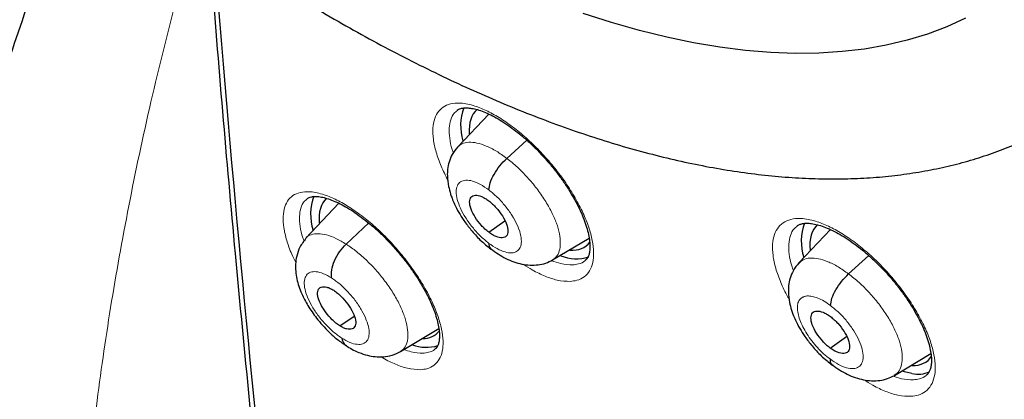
# Model space of a CAD drawing. Header units: millimetres. Extents: x 8 to 2385, y 12 to 2606.
# Tile 53 of 156: x 2185.89 to 2202.85, y 877.91 to 884.45. Entities that reach past the tile are written whole.
import ezdxf

# ---------------------------------------------------------------- set-up
doc = ezdxf.new("R2010")
doc.units = ezdxf.units.MM

msp = doc.modelspace()

# ---------------------------------------------------------------- linework, layer by layer
at = {"color": 7, "linetype": 'Continuous', "lineweight": 30}
for p, q in [((2193.975, 882.824), (2193.441, 882.258)), ((2194.286, 882.06), (2194.63, 882.372)), ((2191.392, 881.287), (2190.822, 880.684)), ((2193.973, 880.788), (2194.252, 880.982)), ((2191.518, 880.583), (2191.906, 880.947)), ((2199.858, 880.834), (2199.315, 880.26)), ((2195.073, 880.311), (2195.703, 880.687)), ((2200.172, 880.07), (2200.519, 880.385)), ((2191.406, 879.177), (2191.655, 879.344)), ((2192.454, 878.734), (2193.114, 879.129)), ((2199.853, 878.793), (2200.137, 878.991)), ((2200.959, 878.321), (2201.588, 878.697))]:
    msp.add_line(p, q, dxfattribs=at)
at = {"color": 7, "linetype": 'Continuous', "lineweight": 30, "flags": 128}
for points in [[(2202.183, 884.475), (2201.863, 884.328), (2201.529, 884.202), (2201.181, 884.096), (2200.82, 884.01), (2200.446, 883.943), (2200.06, 883.898), (2199.661, 883.872), (2199.251, 883.867), (2198.829, 883.882), (2198.397, 883.918), (2197.954, 883.973), (2197.501, 884.049), (2197.039, 884.146), (2196.568, 884.262), (2196.088, 884.398), (2195.601, 884.554)], [(2201.261, 878.353), (2201.133, 878.383), (2201.099, 878.393)]]:
    msp.add_lwpolyline(points, dxfattribs=at)
at = {"color": 252, "linetype": 'Continuous', "lineweight": 0, "flags": 128}
msp.add_lwpolyline([(2202.183, 884.475), (2201.863, 884.328), (2201.529, 884.202), (2201.181, 884.096), (2200.82, 884.01), (2200.446, 883.943), (2200.06, 883.898), (2199.661, 883.872), (2199.251, 883.867), (2198.829, 883.882), (2198.397, 883.918), (2197.954, 883.973), (2197.501, 884.049), (2197.039, 884.146), (2196.568, 884.262), (2196.088, 884.398), (2195.601, 884.554)], dxfattribs=at)
at = {"color": 7, "linetype": 'Continuous', "lineweight": 30}
for centre, radius, start, end in [((2523.194, 911.38), 334.942, 184.45107, 186.31984), ((2194.365, 882.621), 0.876, 159.4393, 197.1769), ((2191.824, 881.094), 0.918, 159.8525, 197.3931), ((2200.272, 880.633), 0.916, 160.0419, 197.8284), ((2195.48, 881.001), 0.672, 246.7025, 288.632), ((2192.9, 879.492), 0.686, 249.3356, 286.6773), ((2201.364, 878.877), 0.534, 258.9048, 292.2556)]:
    msp.add_arc(centre, radius, start, end, dxfattribs=at)
for centre, major_axis, ratio, start_param, end_param in [((2194.717, 881.731), (-0.938, 1.177), 0.456569, 0.01372, 0.579722), ((2192.131, 880.207), (-0.937, 1.176), 0.457363, 0.02524, 0.594386), ((2200.585, 879.746), (-0.94, 1.178), 0.45508, 0.013372, 0.605391), ((2194.717, 881.731), (-0.938, 1.177), 0.456569, 2.739392, 3.267662), ((2192.131, 880.207), (-0.937, 1.176), 0.457363, 2.794627, 3.258948), ((2200.585, 879.746), (-0.94, 1.178), 0.45508, 2.769084, 3.302772)]:
    msp.add_ellipse(centre, major_axis=major_axis, ratio=ratio, start_param=start_param, end_param=end_param, dxfattribs=at)
at = {"color": 252, "linetype": 'Continuous', "lineweight": 0}
for points, knots in [([(2190.419, 943.757), (2191.408, 943.163), (2193.386, 941.976), (2196.393, 939.869), (2199.399, 937.545), (2202.386, 934.997), (2205.329, 932.251), (2208.205, 929.328), (2210.991, 926.251), (2213.666, 923.044), (2216.209, 919.731), (2218.6, 916.34), (2220.82, 912.896), (2222.852, 909.426), (2224.68, 905.957), (2226.289, 902.518), (2227.667, 899.134), (2228.804, 895.832), (2229.69, 892.638), (2230.318, 889.577), (2230.684, 886.673), (2230.784, 883.949), (2230.618, 881.425), (2230.186, 879.123), (2229.495, 877.057), (2228.541, 875.256), (2227.446, 873.797), (2226.561, 873.078), (2226.169, 872.759)], [0, 0, 0, 0, 0.038768, 0.077537, 0.116305, 0.155073, 0.193842, 0.23261, 0.271379, 0.310147, 0.348915, 0.387684, 0.426452, 0.46522, 0.503989, 0.542757, 0.581526, 0.620294, 0.659062, 0.697831, 0.736599, 0.775367, 0.814136, 0.852904, 0.891672, 0.930441, 0.969209, 1, 1, 1, 1]), ([(2188.637, 884.98), (2188.481, 884.366), (2188.169, 883.142), (2187.786, 881.349), (2187.468, 879.595), (2187.218, 877.884), (2187.037, 876.226), (2186.924, 874.624), (2186.879, 873.081), (2186.894, 871.584), (2186.96, 870.63), (2186.993, 870.154)], [0, 0, 0, 0, 0.113048, 0.225789, 0.338103, 0.450164, 0.562138, 0.671984, 0.781569, 0.890936, 1, 1, 1, 1]), ([(2195.378, 879.941), (2195.417, 879.945), (2195.509, 879.956), (2195.623, 880.015), (2195.716, 880.117), (2195.771, 880.26), (2195.787, 880.437), (2195.763, 880.643), (2195.701, 880.873), (2195.601, 881.121), (2195.467, 881.378), (2195.303, 881.639), (2195.113, 881.894), (2194.902, 882.138), (2194.677, 882.363), (2194.444, 882.562), (2194.21, 882.732), (2193.981, 882.864), (2193.746, 882.966), (2193.533, 883.016), (2193.35, 883.013), (2193.211, 882.967), (2193.105, 882.878), (2193.036, 882.751), (2193.005, 882.586), (2193.014, 882.39), (2193.062, 882.168), (2193.145, 881.93), (2193.228, 881.764), (2193.269, 881.682)], [0, 0, 0, 0, 0.027233, 0.064318, 0.101403, 0.138521, 0.175639, 0.212791, 0.249943, 0.287116, 0.324289, 0.36146, 0.398631, 0.435779, 0.472926, 0.510039, 0.547151, 0.584232, 0.621314, 0.667465, 0.70457, 0.741675, 0.778779, 0.815883, 0.853012, 0.890141, 0.927302, 0.964463, 1, 1, 1, 1]), ([(2193.365, 882.155), (2193.358, 882.174), (2193.324, 882.264), (2193.297, 882.41), (2193.286, 882.585), (2193.314, 882.73), (2193.363, 882.832), (2193.414, 882.87), (2193.433, 882.884)], [0, 0, 0, 0, 0.052993, 0.260396, 0.467618, 0.674838, 0.881904, 1, 1, 1, 1]), ([(2193.443, 882.256), (2193.465, 882.276), (2193.514, 882.321), (2193.626, 882.344), (2193.767, 882.331), (2193.929, 882.278), (2194.104, 882.191), (2194.225, 882.104), (2194.286, 882.06)], [0, 0, 0, 0, 0.143368, 0.314622, 0.485899, 0.657238, 0.828503, 1, 1, 1, 1]), ([(2194.286, 882.06), (2194.346, 882.011), (2194.468, 881.914), (2194.642, 881.735), (2194.803, 881.542), (2194.944, 881.34), (2195.059, 881.137), (2195.145, 880.94), (2195.195, 880.758), (2195.212, 880.597), (2195.194, 880.463), (2195.148, 880.364), (2195.094, 880.329), (2195.07, 880.314)], [0, 0, 0, 0, 0.092993, 0.185858, 0.278763, 0.371636, 0.464497, 0.55728, 0.650016, 0.742873, 0.835728, 0.92846, 1, 1, 1, 1]), ([(2193.972, 880.6), (2193.923, 880.64), (2193.826, 880.721), (2193.689, 880.873), (2193.572, 881.036), (2193.482, 881.201), (2193.426, 881.356), (2193.407, 881.49), (2193.426, 881.595), (2193.484, 881.664), (2193.574, 881.691), (2193.692, 881.675), (2193.829, 881.619), (2193.927, 881.55), (2193.976, 881.516)], [0, 0, 0, 0, 0.083333, 0.166663, 0.249998, 0.333333, 0.416668, 0.499997, 0.583329, 0.666662, 0.749996, 0.83333, 0.916664, 1, 1, 1, 1]), ([(2192.799, 878.419), (2192.837, 878.424), (2192.926, 878.433), (2193.038, 878.491), (2193.128, 878.592), (2193.18, 878.733), (2193.194, 878.908), (2193.167, 879.114), (2193.103, 879.343), (2193.002, 879.589), (2192.867, 879.846), (2192.701, 880.106), (2192.51, 880.362), (2192.3, 880.605), (2192.075, 880.831), (2191.843, 881.031), (2191.611, 881.2), (2191.384, 881.334), (2191.151, 881.437), (2190.941, 881.488), (2190.761, 881.487), (2190.624, 881.443), (2190.521, 881.355), (2190.454, 881.229), (2190.426, 881.066), (2190.437, 880.871), (2190.489, 880.65), (2190.56, 880.445), (2190.626, 880.312), (2190.65, 880.264)], [0, 0, 0, 0, 0.027249, 0.064895, 0.10254, 0.140235, 0.17793, 0.215666, 0.253402, 0.291153, 0.328905, 0.366638, 0.404371, 0.442061, 0.479751, 0.517392, 0.555033, 0.59264, 0.630247, 0.677007, 0.714683, 0.752359, 0.790032, 0.827706, 0.865416, 0.903126, 0.94087, 0.978614, 1, 1, 1, 1]), ([(2193.976, 881.516), (2194.025, 881.475), (2194.123, 881.395), (2194.26, 881.242), (2194.377, 881.079), (2194.467, 880.915), (2194.523, 880.76), (2194.542, 880.625), (2194.522, 880.52), (2194.465, 880.452), (2194.375, 880.424), (2194.257, 880.441), (2194.119, 880.497), (2194.021, 880.566), (2193.972, 880.6)], [0, 0, 0, 0, 0.083336, 0.166671, 0.250006, 0.333341, 0.416672, 0.500004, 0.583338, 0.666666, 0.750003, 0.833337, 0.916667, 1, 1, 1, 1]), ([(2190.793, 880.635), (2190.785, 880.654), (2190.751, 880.745), (2190.721, 880.892), (2190.708, 881.066), (2190.733, 881.209), (2190.78, 881.31), (2190.83, 881.347), (2190.849, 881.361)], [0, 0, 0, 0, 0.056072, 0.262518, 0.468772, 0.675026, 0.881071, 1, 1, 1, 1]), ([(2201.25, 877.961), (2201.29, 877.966), (2201.384, 877.978), (2201.501, 878.039), (2201.597, 878.144), (2201.653, 878.289), (2201.67, 878.467), (2201.647, 878.674), (2201.586, 878.905), (2201.486, 879.152), (2201.352, 879.409), (2201.186, 879.669), (2200.994, 879.923), (2200.782, 880.166), (2200.554, 880.389), (2200.319, 880.586), (2200.082, 880.753), (2199.85, 880.883), (2199.611, 880.982), (2199.395, 881.029), (2199.209, 881.023), (2199.067, 880.975), (2198.959, 880.884), (2198.888, 880.754), (2198.856, 880.588), (2198.864, 880.391), (2198.911, 880.168), (2198.999, 879.926), (2199.08, 879.744), (2199.14, 879.644), (2199.148, 879.63)], [0, 0, 0, 0, 0.0275363, 0.0643172, 0.1010982, 0.1378973, 0.1746966, 0.2115287, 0.248361, 0.2852266, 0.3220922, 0.358977, 0.3958618, 0.4327431, 0.4696243, 0.5064809, 0.5433374, 0.580159, 0.6169805, 0.662847, 0.6996383, 0.7364296, 0.7732199, 0.8100105, 0.8468189, 0.8836274, 0.9204707, 0.9573141, 0.9941877, 1, 1, 1, 1]), ([(2199.221, 880.131), (2199.211, 880.158), (2199.174, 880.257), (2199.145, 880.411), (2199.135, 880.588), (2199.165, 880.734), (2199.215, 880.837), (2199.267, 880.876), (2199.285, 880.89)], [0, 0, 0, 0, 0.07538, 0.27861, 0.481635, 0.684658, 0.887568, 1, 1, 1, 1]), ([(2190.822, 880.683), (2190.823, 880.684), (2190.844, 880.718), (2190.914, 880.749), (2191.032, 880.77), (2191.178, 880.747), (2191.34, 880.689), (2191.459, 880.618), (2191.518, 880.583)], [0, 0, 0, 0, 0.010446, 0.208274, 0.406128, 0.604052, 0.801889, 1, 1, 1, 1]), ([(2191.518, 880.583), (2191.578, 880.542), (2191.698, 880.459), (2191.879, 880.298), (2192.051, 880.118), (2192.208, 879.922), (2192.344, 879.719), (2192.453, 879.516), (2192.531, 879.323), (2192.576, 879.144), (2192.588, 878.987), (2192.563, 878.86), (2192.517, 878.775), (2192.467, 878.748), (2192.45, 878.739)], [0, 0, 0, 0, 0.0867681, 0.1734163, 0.2601021, 0.3467576, 0.4334016, 0.5199728, 0.6064986, 0.6931382, 0.7797775, 0.866303, 0.9528743, 1, 1, 1, 1]), ([(2195.417, 880.225), (2195.352, 880.227), (2195.241, 880.23), (2195.106, 880.28), (2195.05, 880.3)], [0, 0, 0, 0, 0.588149, 1, 1, 1, 1]), ([(2195.636, 880.302), (2195.634, 880.3), (2195.605, 880.267), (2195.532, 880.239), (2195.451, 880.229), (2195.417, 880.225)], [0, 0, 0, 0, 0.038102, 0.592739, 1, 1, 1, 1]), ([(2199.317, 880.257), (2199.34, 880.278), (2199.39, 880.324), (2199.504, 880.348), (2199.647, 880.337), (2199.811, 880.286), (2199.988, 880.2), (2200.11, 880.113), (2200.172, 880.07)], [0, 0, 0, 0, 0.144125, 0.315229, 0.486353, 0.657542, 0.828657, 1, 1, 1, 1]), ([(2194.57, 880.237), (2194.621, 880.203), (2194.75, 880.118), (2194.946, 880.026), (2195.173, 879.948), (2195.305, 879.943), (2195.378, 879.941)], [0, 0, 0, 0, 0.168926, 0.423488, 0.678049, 1, 1, 1, 1]), ([(2191.442, 878.964), (2191.393, 878.998), (2191.295, 879.067), (2191.152, 879.207), (2191.022, 879.364), (2190.915, 879.529), (2190.838, 879.691), (2190.796, 879.839), (2190.792, 879.962), (2190.827, 880.053), (2190.897, 880.105), (2190.999, 880.114), (2191.124, 880.082), (2191.219, 880.027), (2191.267, 880)], [0, 0, 0, 0, 0.083335, 0.166671, 0.250005, 0.333339, 0.41667, 0.500002, 0.583331, 0.666664, 0.749998, 0.833331, 0.916665, 1, 1, 1, 1]), ([(2191.267, 880), (2191.316, 879.965), (2191.413, 879.897), (2191.557, 879.756), (2191.687, 879.6), (2191.794, 879.434), (2191.871, 879.272), (2191.913, 879.125), (2191.917, 879.001), (2191.882, 878.911), (2191.812, 878.859), (2191.71, 878.85), (2191.585, 878.882), (2191.489, 878.936), (2191.442, 878.964)], [0, 0, 0, 0, 0.083335, 0.166669, 0.250002, 0.333336, 0.416669, 0.499998, 0.58333, 0.666661, 0.749995, 0.833329, 0.916665, 1, 1, 1, 1]), ([(2200.172, 880.07), (2200.233, 880.022), (2200.355, 879.925), (2200.531, 879.748), (2200.693, 879.556), (2200.835, 879.355), (2200.95, 879.152), (2201.035, 878.955), (2201.086, 878.772), (2201.102, 878.61), (2201.082, 878.475), (2201.035, 878.375), (2200.98, 878.339), (2200.956, 878.324)], [0, 0, 0, 0, 0.0929461, 0.1857649, 0.2786239, 0.3714507, 0.4642657, 0.5570028, 0.6496932, 0.7425049, 0.8353134, 0.9279978, 1, 1, 1, 1]), ([(2199.851, 878.604), (2199.814, 878.633), (2199.739, 878.692), (2199.633, 878.799), (2199.535, 878.916), (2199.45, 879.037), (2199.38, 879.16), (2199.329, 879.279), (2199.297, 879.39), (2199.285, 879.49), (2199.294, 879.562), (2199.311, 879.6), (2199.321, 879.616), (2199.327, 879.624), (2199.332, 879.629), (2199.338, 879.637), (2199.354, 879.653), (2199.383, 879.672), (2199.422, 879.685), (2199.472, 879.692), (2199.543, 879.686), (2199.641, 879.656), (2199.749, 879.604), (2199.823, 879.551), (2199.86, 879.524)], [0, 0, 0, 0, 0.062599, 0.124981, 0.187341, 0.249637, 0.311875, 0.374282, 0.436896, 0.499546, 0.562192, 0.597235, 0.606412, 0.615585, 0.624755, 0.626503, 0.642157, 0.687302, 0.723394, 0.749869, 0.812372, 0.874892, 0.937368, 1, 1, 1, 1]), ([(2199.86, 879.524), (2199.91, 879.484), (2200.009, 879.404), (2200.146, 879.253), (2200.264, 879.091), (2200.354, 878.926), (2200.41, 878.771), (2200.429, 878.636), (2200.408, 878.53), (2200.35, 878.461), (2200.257, 878.432), (2200.138, 878.447), (2199.999, 878.502), (2199.9, 878.57), (2199.851, 878.604)], [0, 0, 0, 0, 0.083333, 0.166663, 0.249999, 0.333334, 0.416669, 0.499998, 0.58333, 0.666662, 0.749996, 0.83333, 0.916664, 1, 1, 1, 1]), ([(2192.838, 878.704), (2192.774, 878.706), (2192.676, 878.709), (2192.555, 878.754), (2192.513, 878.77)], [0, 0, 0, 0, 0.652642, 1, 1, 1, 1]), ([(2193.05, 878.778), (2193.049, 878.776), (2193.021, 878.744), (2192.95, 878.718), (2192.871, 878.708), (2192.838, 878.704)], [0, 0, 0, 0, 0.033963, 0.594377, 1, 1, 1, 1]), ([(2192.116, 878.645), (2192.127, 878.637), (2192.215, 878.58), (2192.371, 878.51), (2192.596, 878.428), (2192.726, 878.423), (2192.799, 878.419)], [0, 0, 0, 0, 0.04342, 0.335482, 0.627546, 1, 1, 1, 1]), ([(2201.287, 878.246), (2201.221, 878.246), (2201.114, 878.247), (2200.984, 878.292), (2200.934, 878.309)], [0, 0, 0, 0, 0.613999, 1, 1, 1, 1]), ([(2201.511, 878.327), (2201.51, 878.325), (2201.481, 878.291), (2201.405, 878.262), (2201.322, 878.251), (2201.287, 878.246)], [0, 0, 0, 0, 0.033029, 0.586016, 1, 1, 1, 1]), ([(2200.433, 878.246), (2200.485, 878.213), (2200.615, 878.13), (2200.813, 878.041), (2201.043, 877.966), (2201.176, 877.963), (2201.25, 877.961)], [0, 0, 0, 0, 0.168445, 0.424291, 0.680136, 1, 1, 1, 1])]:
    msp.add_open_spline(points, degree=3, knots=knots, dxfattribs=at)
at = {"color": 7, "linetype": 'Continuous', "lineweight": 30}
for points, knots in [([(2226.169, 872.714), (2226.245, 872.774), (2226.396, 872.892), (2226.599, 873.059), (2226.779, 873.213), (2226.936, 873.352), (2227.082, 873.486), (2227.215, 873.611), (2227.341, 873.734), (2227.463, 873.856), (2227.592, 873.989), (2227.724, 874.13), (2227.852, 874.271), (2227.967, 874.402), (2228.07, 874.522), (2228.186, 874.662), (2228.317, 874.825), (2228.464, 875.016), (2228.607, 875.211), (2228.749, 875.411), (2228.888, 875.617), (2229.024, 875.827), (2229.155, 876.041), (2229.284, 876.26), (2229.416, 876.494), (2229.555, 876.755), (2229.703, 877.051), (2229.862, 877.39), (2230.019, 877.753), (2230.167, 878.122), (2230.296, 878.472), (2230.397, 878.768), (2230.474, 879.01), (2230.531, 879.196), (2230.578, 879.359), (2230.622, 879.516), (2230.674, 879.704), (2230.736, 879.948), (2230.81, 880.257), (2230.898, 880.664), (2230.993, 881.16), (2231.084, 881.734), (2231.16, 882.326), (2231.214, 882.866), (2231.251, 883.348), (2231.275, 883.768), (2231.291, 884.181), (2231.301, 884.567), (2231.304, 884.906), (2231.303, 885.176), (2231.301, 885.383), (2231.298, 885.535), (2231.295, 885.674), (2231.291, 885.82), (2231.285, 885.993), (2231.276, 886.227), (2231.261, 886.532), (2231.238, 886.913), (2231.208, 887.329), (2231.164, 887.832), (2231.105, 888.396), (2231.032, 888.993), (2230.957, 889.538), (2230.882, 890.032), (2230.804, 890.502), (2230.709, 891.037), (2230.588, 891.671), (2230.428, 892.431), (2230.239, 893.259), (2230.015, 894.156), (2229.764, 895.086), (2229.485, 896.044), (2229.18, 897.025), (2228.834, 898.066), (2228.474, 899.081), (2228.112, 900.051), (2227.762, 900.946), (2227.406, 901.82), (2227, 902.779), (2226.544, 903.812), (2226.038, 904.908), (2225.542, 905.941), (2225.06, 906.909), (2224.609, 907.787), (2224.191, 908.579), (2223.807, 909.288), (2223.446, 909.943), (2223.093, 910.569), (2222.731, 911.199), (2222.342, 911.865), (2221.904, 912.598), (2221.414, 913.402), (2220.866, 914.278), (2220.274, 915.203), (2219.635, 916.176), (2218.969, 917.163), (2218.28, 918.159), (2217.568, 919.16), (2216.819, 920.186), (2216.044, 921.221), (2215.252, 922.249), (2214.449, 923.266), (2213.533, 924.396), (2212.5, 925.632), (2211.344, 926.967), (2210.172, 928.274), (2209.004, 929.531), (2207.844, 930.737), (2206.692, 931.894), (2205.742, 932.817), (2205.014, 933.506), (2204.527, 933.96), (2204.086, 934.366), (2203.69, 934.725), (2203.341, 935.038), (2203.039, 935.306), (2202.784, 935.531), (2202.577, 935.712), (2202.417, 935.852), (2202.309, 935.945), (2202.225, 936.017), (2202.134, 936.096), (2201.998, 936.213), (2201.817, 936.368), (2201.6, 936.552), (2201.359, 936.755), (2201.017, 937.042), (2200.562, 937.417), (2199.981, 937.889), (2199.346, 938.394), (2198.673, 938.919), (2197.989, 939.438), (2197.29, 939.959), (2196.592, 940.465), (2195.901, 940.953), (2195.258, 941.397), (2194.661, 941.799), (2194.102, 942.167), (2193.567, 942.511), (2193.046, 942.84), (2192.57, 943.133), (2192.136, 943.395), (2191.747, 943.626), (2191.49, 943.775), (2191.364, 943.848)], [0, 0, 0, 0, 0.004217, 0.008284, 0.012222, 0.015958, 0.01932, 0.022303, 0.025139, 0.027883, 0.031143, 0.034732, 0.038073, 0.041127, 0.043894, 0.046373, 0.050715, 0.054906, 0.059201, 0.0636, 0.068057, 0.072537, 0.07702, 0.081477, 0.086091, 0.091338, 0.09724, 0.103711, 0.111091, 0.117983, 0.124387, 0.130251, 0.133986, 0.137258, 0.140065, 0.142547, 0.145406, 0.149865, 0.155135, 0.161218, 0.17036, 0.179656, 0.189007, 0.198414, 0.204715, 0.211041, 0.217366, 0.223116, 0.228044, 0.232152, 0.234803, 0.236946, 0.238693, 0.240738, 0.243203, 0.246088, 0.250688, 0.256067, 0.262071, 0.267955, 0.27676, 0.285026, 0.291949, 0.298442, 0.304505, 0.31033, 0.319235, 0.32889, 0.339294, 0.350445, 0.362341, 0.373565, 0.385378, 0.397777, 0.410764, 0.421374, 0.431885, 0.442021, 0.451783, 0.465081, 0.47762, 0.4894, 0.500423, 0.51069, 0.519368, 0.527422, 0.534852, 0.541716, 0.548808, 0.556382, 0.564437, 0.573854, 0.583853, 0.594433, 0.605593, 0.617333, 0.628507, 0.64016, 0.652283, 0.664542, 0.676776, 0.688985, 0.701169, 0.717883, 0.734551, 0.751176, 0.767759, 0.783481, 0.799167, 0.814819, 0.821947, 0.828453, 0.834332, 0.839584, 0.844209, 0.848206, 0.851574, 0.854314, 0.856426, 0.857908, 0.858562, 0.859727, 0.86151, 0.863912, 0.866858, 0.870031, 0.873396, 0.88028, 0.88785, 0.896108, 0.905054, 0.914095, 0.922694, 0.932262, 0.941216, 0.949553, 0.957275, 0.964407, 0.97131, 0.978091, 0.98475, 0.989898, 0.995058, 1, 1, 1, 1]), ([(2183.1, 936.473), (2183.223, 936.402), (2183.581, 936.194), (2184.175, 935.839), (2184.883, 935.402), (2185.593, 934.949), (2186.305, 934.482), (2187.019, 933.999), (2187.734, 933.501), (2188.45, 932.99), (2189.166, 932.463), (2189.883, 931.923), (2190.6, 931.369), (2191.316, 930.802), (2192.031, 930.222), (2192.745, 929.628), (2193.458, 929.022), (2194.168, 928.404), (2194.877, 927.773), (2195.583, 927.131), (2196.285, 926.478), (2196.985, 925.813), (2197.68, 925.138), (2198.372, 924.452), (2199.06, 923.756), (2199.742, 923.05), (2200.42, 922.335), (2201.093, 921.611), (2201.759, 920.878), (2202.42, 920.136), (2203.075, 919.387), (2203.722, 918.63), (2204.363, 917.866), (2204.997, 917.095), (2205.623, 916.317), (2206.241, 915.533), (2206.851, 914.744), (2207.452, 913.949), (2208.045, 913.149), (2208.628, 912.345), (2209.202, 911.536), (2209.767, 910.724), (2210.322, 909.908), (2210.866, 909.089), (2211.4, 908.267), (2211.923, 907.444), (2212.436, 906.618), (2212.937, 905.792), (2213.426, 904.964), (2213.904, 904.135), (2214.37, 903.307), (2214.824, 902.478), (2215.266, 901.651), (2215.695, 900.824), (2216.111, 899.999), (2216.514, 899.176), (2216.904, 898.355), (2217.281, 897.536), (2217.644, 896.721), (2217.993, 895.909), (2218.329, 895.102), (2218.65, 894.298), (2218.957, 893.499), (2219.25, 892.705), (2219.529, 891.917), (2219.793, 891.135), (2220.042, 890.358), (2220.276, 889.589), (2220.495, 888.827), (2220.699, 888.071), (2220.889, 887.324), (2221.063, 886.585), (2221.221, 885.855), (2221.365, 885.133), (2221.493, 884.421), (2221.605, 883.718), (2221.702, 883.025), (2221.784, 882.342), (2221.85, 881.67), (2221.9, 881.009), (2221.935, 880.36), (2221.955, 879.722), (2221.958, 879.096), (2221.947, 878.482), (2221.92, 877.88), (2221.878, 877.291), (2221.82, 876.716), (2221.747, 876.153), (2221.658, 875.605), (2221.555, 875.069), (2221.436, 874.548), (2221.303, 874.041), (2221.154, 873.549), (2220.99, 873.071), (2220.812, 872.607), (2220.618, 872.159), (2220.41, 871.726), (2220.187, 871.308), (2219.95, 870.905), (2219.698, 870.518), (2219.431, 870.147), (2219.149, 869.791), (2218.854, 869.452), (2218.543, 869.13), (2218.32, 868.913), (2218.197, 868.809), (2218.187, 868.8)], [0, 0, 0, 0, 0.005121, 0.0148455, 0.0245712, 0.0342984, 0.0440269, 0.0537567, 0.0634877, 0.07322, 0.0829533, 0.0926878, 0.1024234, 0.1121599, 0.1218973, 0.1316357, 0.1413749, 0.1511148, 0.1608555, 0.1705969, 0.1803389, 0.1900815, 0.1998246, 0.2095683, 0.2193123, 0.2290569, 0.2388017, 0.248547, 0.2582925, 0.2680382, 0.2777842, 0.2875303, 0.2972765, 0.3070229, 0.3167693, 0.3265157, 0.3362621, 0.3460084, 0.3557546, 0.3655006, 0.3752465, 0.3849921, 0.3947374, 0.4044825, 0.4142272, 0.4239714, 0.4337153, 0.4434587, 0.4532015, 0.4629438, 0.4726855, 0.4824265, 0.4921668, 0.5019063, 0.511645, 0.5213829, 0.5311198, 0.5408558, 0.5505908, 0.5603247, 0.5700574, 0.579789, 0.5895194, 0.5992484, 0.6089761, 0.6187024, 0.6284273, 0.6381507, 0.6478725, 0.6575928, 0.6673115, 0.6770286, 0.6867441, 0.696458, 0.7061704, 0.7158812, 0.7255907, 0.7352988, 0.7450058, 0.7547118, 0.764417, 0.7741219, 0.7838267, 0.7935318, 0.8032377, 0.812945, 0.8226544, 0.8323667, 0.842083, 0.8518043, 0.8615319, 0.8712671, 0.8810113, 0.8907661, 0.9005331, 0.910314, 0.9201102, 0.9299231, 0.939754, 0.9496034, 0.9594718, 0.9693586, 0.9792629, 0.9891827, 0.9991155, 1, 1, 1, 1]), ([(2182.866, 870.121), (2182.895, 870.573), (2182.955, 871.478), (2183.113, 872.888), (2183.322, 874.336), (2183.586, 875.822), (2183.903, 877.343), (2184.267, 878.866), (2184.672, 880.389), (2185.115, 881.908), (2185.605, 883.454), (2186.138, 885.021), (2186.53, 886.083), (2186.726, 886.614)], [0, 0, 0, 0, 0.093412, 0.186868, 0.280295, 0.373737, 0.467128, 0.560377, 0.64822, 0.736091, 0.824087, 0.912127, 1, 1, 1, 1]), ([(2189.17, 885.811), (2189.297, 885.724), (2189.606, 885.513), (2190.094, 885.196), (2190.636, 884.858), (2191.176, 884.536), (2191.714, 884.229), (2192.25, 883.938), (2192.784, 883.664), (2193.314, 883.407), (2193.842, 883.166), (2194.366, 882.943), (2194.886, 882.737), (2195.401, 882.549), (2195.912, 882.379), (2196.417, 882.228), (2196.917, 882.095), (2197.411, 881.981), (2197.898, 881.886), (2198.377, 881.811), (2198.849, 881.755), (2199.313, 881.72), (2199.768, 881.704), (2200.213, 881.707), (2200.648, 881.731), (2201.072, 881.775), (2201.485, 881.839), (2201.886, 881.922), (2202.274, 882.024), (2202.649, 882.146), (2203.011, 882.286), (2203.36, 882.444), (2203.695, 882.62), (2204.016, 882.815), (2204.263, 882.981), (2204.399, 883.088), (2204.437, 883.118)], [0, 0, 0, 0, 0.02151, 0.052084, 0.082681, 0.113303, 0.143952, 0.174628, 0.205333, 0.236065, 0.266826, 0.297614, 0.328429, 0.359267, 0.390125, 0.420997, 0.451876, 0.482749, 0.513602, 0.544419, 0.575182, 0.605867, 0.636451, 0.666906, 0.697206, 0.727325, 0.757241, 0.786935, 0.816399, 0.845628, 0.874631, 0.903421, 0.932025, 0.960473, 0.988802, 1, 1, 1, 1]), ([(2189.187, 885.326), (2189.253, 884.505), (2189.384, 882.862), (2189.621, 880.218), (2189.893, 877.399), (2190.108, 875.409), (2190.216, 874.419)], [0, 0, 0, 0, 0.223343, 0.446693, 0.724658, 1, 1, 1, 1]), ([(2193.429, 882.888), (2193.44, 882.896), (2193.462, 882.911), (2193.514, 882.926), (2193.578, 882.932), (2193.656, 882.927), (2193.75, 882.909), (2193.857, 882.875), (2193.975, 882.825), (2194.102, 882.76), (2194.234, 882.68), (2194.372, 882.585), (2194.511, 882.476), (2194.651, 882.355), (2194.789, 882.223), (2194.923, 882.082), (2195.051, 881.935), (2195.172, 881.782), (2195.284, 881.625), (2195.385, 881.468), (2195.474, 881.312), (2195.55, 881.16), (2195.613, 881.014), (2195.661, 880.876), (2195.694, 880.749), (2195.713, 880.634), (2195.719, 880.536), (2195.712, 880.454), (2195.697, 880.388), (2195.674, 880.342), (2195.656, 880.316), (2195.64, 880.305), (2195.635, 880.302)], [0, 0, 0, 0, 0.03798, 0.071635, 0.104006, 0.134798, 0.167739, 0.200549, 0.233921, 0.26724, 0.301299, 0.335601, 0.369813, 0.404572, 0.439281, 0.473989, 0.509039, 0.543832, 0.578608, 0.613631, 0.648207, 0.682678, 0.717336, 0.751292, 0.784954, 0.818771, 0.851692, 0.884134, 0.917554, 0.951329, 0.98656, 1, 1, 1, 1]), ([(2193.44, 882.258), (2193.406, 882.217), (2193.342, 882.138), (2193.288, 882.003), (2193.263, 881.877), (2193.257, 881.735), (2193.275, 881.593), (2193.309, 881.463), (2193.345, 881.361), (2193.388, 881.258), (2193.455, 881.13), (2193.55, 880.98), (2193.671, 880.82), (2193.828, 880.645), (2193.949, 880.546), (2194.013, 880.494)], [0, 0, 0, 0, 0.083171, 0.157517, 0.223127, 0.280338, 0.372542, 0.442304, 0.479223, 0.53289, 0.611808, 0.687553, 0.7775, 0.881561, 1, 1, 1, 1]), ([(2193.976, 881.516), (2193.981, 881.555), (2193.991, 881.635), (2194.06, 881.784), (2194.162, 881.936), (2194.244, 882.019), (2194.286, 882.06)], [0, 0, 0, 0, 0.251289, 0.500729, 0.749426, 1, 1, 1, 1]), ([(2190.845, 881.365), (2190.855, 881.372), (2190.874, 881.386), (2190.922, 881.4), (2190.985, 881.406), (2191.065, 881.4), (2191.16, 881.379), (2191.267, 881.344), (2191.384, 881.294), (2191.509, 881.227), (2191.641, 881.146), (2191.778, 881.049), (2191.917, 880.94), (2192.056, 880.818), (2192.193, 880.686), (2192.327, 880.544), (2192.455, 880.396), (2192.576, 880.243), (2192.688, 880.087), (2192.789, 879.93), (2192.878, 879.774), (2192.955, 879.623), (2193.018, 879.477), (2193.067, 879.34), (2193.101, 879.214), (2193.121, 879.1), (2193.127, 879.003), (2193.121, 878.922), (2193.107, 878.859), (2193.086, 878.815), (2193.069, 878.79), (2193.054, 878.781), (2193.05, 878.778)], [0, 0, 0, 0, 0.036502, 0.069988, 0.102198, 0.136269, 0.169066, 0.201763, 0.235002, 0.268305, 0.302324, 0.336569, 0.370755, 0.405485, 0.440152, 0.474825, 0.509846, 0.544597, 0.579344, 0.614343, 0.64888, 0.68333, 0.717967, 0.751879, 0.785513, 0.819273, 0.852095, 0.884432, 0.917687, 0.951217, 0.986134, 1, 1, 1, 1]), ([(2193.973, 880.788), (2193.952, 880.806), (2193.908, 880.84), (2193.826, 880.926), (2193.736, 881.045), (2193.661, 881.191), (2193.636, 881.315), (2193.662, 881.401), (2193.737, 881.433), (2193.828, 881.414), (2193.911, 881.374), (2193.954, 881.343), (2193.975, 881.327)], [0, 0, 0, 0, 0.062836, 0.125532, 0.250815, 0.375524, 0.50001, 0.624487, 0.749188, 0.874471, 0.937166, 1, 1, 1, 1]), ([(2193.975, 881.327), (2193.997, 881.31), (2194.04, 881.275), (2194.123, 881.19), (2194.213, 881.07), (2194.288, 880.925), (2194.312, 880.8), (2194.287, 880.714), (2194.212, 880.682), (2194.12, 880.701), (2194.038, 880.742), (2193.995, 880.773), (2193.973, 880.788)], [0, 0, 0, 0, 0.062836, 0.125531, 0.250814, 0.375523, 0.500009, 0.624486, 0.749188, 0.874471, 0.937166, 1, 1, 1, 1]), ([(2199.282, 880.895), (2199.283, 880.895), (2199.294, 880.907), (2199.321, 880.92), (2199.378, 880.938), (2199.448, 880.945), (2199.534, 880.939), (2199.632, 880.919), (2199.743, 880.884), (2199.864, 880.834), (2199.993, 880.768), (2200.129, 880.686), (2200.268, 880.59), (2200.41, 880.481), (2200.551, 880.36), (2200.689, 880.227), (2200.824, 880.087), (2200.952, 879.939), (2201.072, 879.786), (2201.183, 879.63), (2201.283, 879.474), (2201.37, 879.319), (2201.444, 879.168), (2201.505, 879.023), (2201.55, 878.887), (2201.581, 878.762), (2201.597, 878.649), (2201.6, 878.553), (2201.591, 878.472), (2201.573, 878.408), (2201.548, 878.363), (2201.53, 878.338), (2201.514, 878.328), (2201.512, 878.327)], [0, 0, 0, 0, 0.001978, 0.039989, 0.073713, 0.109734, 0.140576, 0.173504, 0.206465, 0.239765, 0.273275, 0.30739, 0.341603, 0.375924, 0.410692, 0.445365, 0.480078, 0.515117, 0.549837, 0.584605, 0.619595, 0.654053, 0.688491, 0.723056, 0.756841, 0.790446, 0.824162, 0.856927, 0.889401, 0.92302, 0.957134, 0.993324, 1, 1, 1, 1]), ([(2190.826, 880.683), (2190.788, 880.634), (2190.717, 880.543), (2190.664, 880.387), (2190.643, 880.244), (2190.646, 880.11), (2190.666, 879.985), (2190.701, 879.857), (2190.761, 879.703), (2190.858, 879.517), (2190.983, 879.336), (2191.11, 879.183), (2191.23, 879.059), (2191.37, 878.934), (2191.47, 878.866), (2191.523, 878.83)], [0, 0, 0, 0, 0.091395, 0.171441, 0.240046, 0.297756, 0.360647, 0.421784, 0.485143, 0.584836, 0.696485, 0.761679, 0.833665, 0.912861, 1, 1, 1, 1]), ([(2191.267, 880), (2191.265, 880.044), (2191.26, 880.133), (2191.311, 880.295), (2191.399, 880.456), (2191.478, 880.54), (2191.518, 880.583)], [0, 0, 0, 0, 0.251718, 0.50092, 0.749289, 1, 1, 1, 1]), ([(2193.972, 880.6), (2193.975, 880.565), (2193.979, 880.519), (2194.011, 880.505), (2194.018, 880.501)], [0, 0, 0, 0, 0.746997, 1, 1, 1, 1]), ([(2194.01, 880.499), (2194.094, 880.441), (2194.265, 880.322), (2194.498, 880.243), (2194.685, 880.218), (2194.823, 880.223), (2194.956, 880.25), (2195.036, 880.291), (2195.076, 880.312)], [0, 0, 0, 0, 0.242917, 0.49212, 0.619025, 0.746447, 0.873644, 1, 1, 1, 1]), ([(2199.314, 880.259), (2199.28, 880.217), (2199.216, 880.138), (2199.162, 880.002), (2199.136, 879.875), (2199.131, 879.734), (2199.148, 879.594), (2199.181, 879.465), (2199.217, 879.364), (2199.26, 879.26), (2199.327, 879.131), (2199.423, 878.981), (2199.545, 878.821), (2199.705, 878.647), (2199.827, 878.548), (2199.892, 878.496)], [0, 0, 0, 0, 0.0841327, 0.1589588, 0.2246044, 0.2814477, 0.3721322, 0.441084, 0.4779517, 0.5316815, 0.6107636, 0.6866961, 0.7768825, 0.8812315, 1, 1, 1, 1]), ([(2199.86, 879.524), (2199.865, 879.564), (2199.876, 879.644), (2199.946, 879.794), (2200.047, 879.946), (2200.13, 880.029), (2200.172, 880.07)], [0, 0, 0, 0, 0.2508452, 0.5005259, 0.7495653, 1, 1, 1, 1]), ([(2191.406, 879.177), (2191.384, 879.191), (2191.341, 879.221), (2191.256, 879.298), (2191.157, 879.412), (2191.067, 879.559), (2191.022, 879.694), (2191.026, 879.798), (2191.083, 879.851), (2191.163, 879.85), (2191.24, 879.824), (2191.282, 879.799), (2191.303, 879.787)], [0, 0, 0, 0, 0.062835, 0.125528, 0.250809, 0.375517, 0.500001, 0.624484, 0.749192, 0.874472, 0.937165, 1, 1, 1, 1]), ([(2191.303, 879.787), (2191.324, 879.772), (2191.367, 879.742), (2191.452, 879.665), (2191.551, 879.551), (2191.642, 879.404), (2191.686, 879.269), (2191.682, 879.166), (2191.625, 879.113), (2191.546, 879.113), (2191.469, 879.139), (2191.427, 879.164), (2191.406, 879.177)], [0, 0, 0, 0, 0.062835, 0.125528, 0.250808, 0.375516, 0.5, 0.624483, 0.749191, 0.874472, 0.937165, 1, 1, 1, 1]), ([(2199.853, 878.793), (2199.831, 878.81), (2199.787, 878.845), (2199.704, 878.93), (2199.613, 879.049), (2199.538, 879.194), (2199.514, 879.319), (2199.541, 879.406), (2199.617, 879.439), (2199.709, 879.421), (2199.793, 879.381), (2199.836, 879.35), (2199.858, 879.335)], [0, 0, 0, 0, 0.062837, 0.125536, 0.250822, 0.37553, 0.500016, 0.624487, 0.749181, 0.874468, 0.937166, 1, 1, 1, 1]), ([(2199.858, 879.335), (2199.88, 879.318), (2199.924, 879.283), (2200.007, 879.198), (2200.098, 879.08), (2200.172, 878.934), (2200.196, 878.809), (2200.17, 878.722), (2200.094, 878.69), (2200.001, 878.708), (2199.918, 878.747), (2199.874, 878.778), (2199.853, 878.793)], [0, 0, 0, 0, 0.062837, 0.125536, 0.250822, 0.375529, 0.500015, 0.624486, 0.749181, 0.874468, 0.937166, 1, 1, 1, 1]), ([(2191.442, 878.964), (2191.452, 878.924), (2191.467, 878.867), (2191.509, 878.846), (2191.523, 878.839)], [0, 0, 0, 0, 0.685338, 1, 1, 1, 1]), ([(2191.519, 878.832), (2191.55, 878.813), (2191.621, 878.769), (2191.744, 878.71), (2191.879, 878.666), (2192.022, 878.642), (2192.164, 878.64), (2192.315, 878.665), (2192.407, 878.711), (2192.455, 878.735)], [0, 0, 0, 0, 0.10439, 0.231002, 0.382372, 0.513534, 0.660366, 0.822785, 1, 1, 1, 1]), ([(2199.851, 878.604), (2199.853, 878.569), (2199.857, 878.522), (2199.889, 878.508), (2199.898, 878.504)], [0, 0, 0, 0, 0.732142, 1, 1, 1, 1]), ([(2199.889, 878.502), (2199.974, 878.444), (2200.147, 878.326), (2200.382, 878.249), (2200.569, 878.226), (2200.708, 878.232), (2200.841, 878.26), (2200.921, 878.301), (2200.961, 878.322)], [0, 0, 0, 0, 0.243454, 0.492873, 0.619737, 0.747019, 0.87398, 1, 1, 1, 1])]:
    msp.add_open_spline(points, degree=3, knots=knots, dxfattribs=at)

doc.saveas('drawing.dxf')
